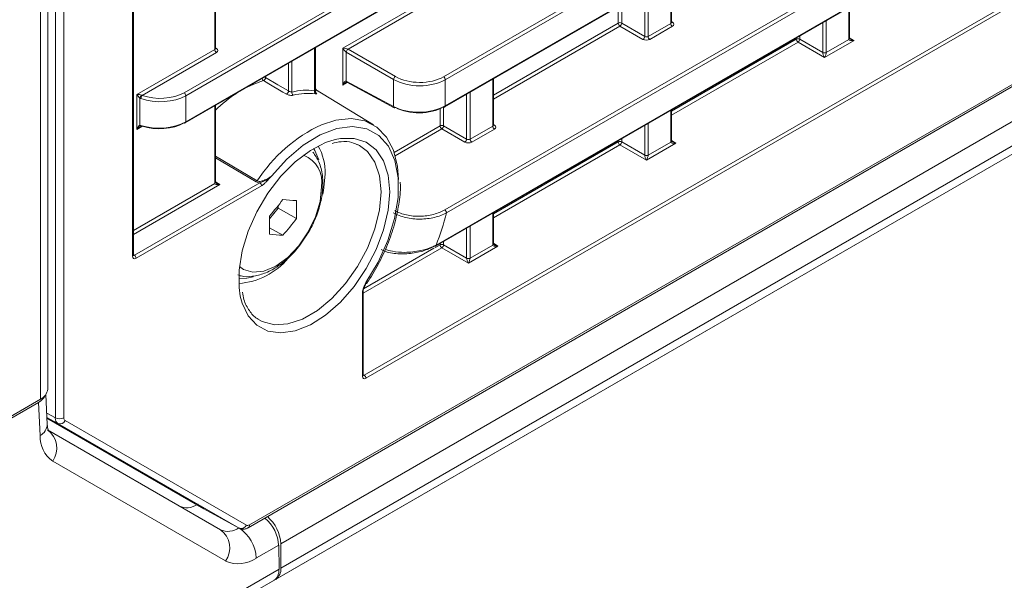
# Model space of a CAD drawing. Header units: millimetres. Extents: x 0 to 1118, y 0 to 864.
# Tile 134 of 235: x 865 to 885, y 277 to 288. Entities that reach past the tile are written whole.
import ezdxf

# ---------------------------------------------------------------- set-up
doc = ezdxf.new("R2010")
doc.units = ezdxf.units.MM

msp = doc.modelspace()

# ---------------------------------------------------------------- linework, layer by layer
at = {"color": 9, "linetype": 'Continuous', "lineweight": 0}
for p, q in [((868.097, 286.967), (1016.16, 372.442)), ((1016.195, 372.381), (868.132, 286.906)), ((868.132, 286.374), (1016.195, 371.849)), ((871.763, 281.216), (1012.494, 362.458)), ((1012.529, 362.397), (871.798, 281.155)), ((869.428, 278.172), (1014.898, 362.15)), ((870.065, 277.786), (1014.438, 361.131)), ((870.065, 277.292), (1014.438, 360.637)), ((869.961, 277.063), (1014.335, 360.408)), ((873.379, 287.292), (951.126, 332.174)), ((951.172, 332.12), (873.413, 287.231)), ((873.413, 286.699), (950.81, 331.378)), ((873.403, 284.582), (950.67, 329.187)), ((950.81, 329.186), (873.438, 284.521)), ((873.228, 283.867), (951.261, 328.915)), ((865.478, 280.351), (865.478, 328.201)), ((865.653, 328.202), (865.653, 280.352)), ((865.177, 280.731), (865.177, 327.07)), ((867.051, 283.639), (867.051, 326.53)), ((868.722, 287.846), (868.722, 289.421)), ((878.003, 288.378), (878.003, 289.331)), ((871.329, 287.873), (873.309, 289.016)), ((873.379, 288.975), (871.434, 287.853)), ((877.472, 288.113), (877.472, 289.024)), ((877.542, 289.065), (877.542, 288.112)), ((877.003, 288.754), (877.003, 288.384)), ((876.933, 288.384), (876.933, 288.713)), ((881.627, 288.053), (881.627, 288.699)), ((874.393, 286.918), (876.933, 288.384)), ((877.003, 288.384), (877.472, 288.113)), ((877.542, 288.112), (878.003, 288.378)), ((878.017, 288.413), (878.039, 288.4)), ((881.096, 287.786), (881.096, 288.392)), ((881.166, 288.433), (881.166, 287.787)), ((876.968, 288.323), (874.393, 286.837)), ((877.436, 288.052), (876.968, 288.323)), ((878.038, 288.318), (877.577, 288.051)), ((878.017, 286.591), (880.557, 288.057)), ((880.592, 287.996), (878.017, 286.51)), ((880.557, 288.057), (880.557, 288.081)), ((881.131, 287.684), (880.592, 287.996)), ((880.627, 288.122), (880.627, 288.057)), ((880.627, 288.057), (881.096, 287.786)), ((881.731, 288.031), (881.131, 287.684)), ((881.166, 287.785), (881.627, 288.051)), ((881.641, 288.086), (881.731, 288.031)), ((867.138, 286.931), (868.722, 287.846)), ((868.757, 287.785), (867.245, 286.912)), ((868.737, 287.881), (868.758, 287.867)), ((870.755, 287.008), (870.755, 287.871)), ((871.329, 287.119), (871.329, 287.873)), ((872.362, 287.235), (871.399, 287.791)), ((871.399, 287.791), (871.399, 287.201)), ((871.434, 287.853), (872.397, 287.296)), ((870.224, 287.003), (870.224, 287.564)), ((870.294, 287.605), (870.294, 286.98)), ((869.755, 287.294), (869.755, 287.277)), ((871.421, 287.172), (871.329, 287.119)), ((871.399, 287.201), (872.362, 286.683)), ((872.362, 286.683), (872.362, 287.235)), ((873.413, 287.231), (873.413, 286.699)), ((874.379, 286.286), (874.379, 287.239)), ((873.848, 286.021), (873.848, 286.932)), ((873.918, 286.973), (873.918, 286.02)), ((867.138, 286.221), (867.138, 286.931)), ((867.2, 286.856), (867.2, 286.305)), ((868.132, 286.906), (868.132, 286.374)), ((868.722, 285.123), (868.722, 286.697)), ((873.309, 286.292), (873.309, 286.642)), ((873.379, 286.678), (873.379, 286.292)), ((878.003, 285.961), (878.003, 286.607)), ((877.542, 286.341), (877.542, 285.695)), ((867.235, 286.277), (867.138, 286.221)), ((867.246, 286.283), (867.243, 286.281)), ((872.373, 285.752), (873.309, 286.292)), ((873.344, 286.231), (872.395, 285.683)), ((873.813, 285.96), (873.344, 286.231)), ((873.379, 286.292), (873.848, 286.021)), ((873.918, 286.02), (874.379, 286.286)), ((874.414, 286.225), (873.953, 285.959)), ((874.393, 286.321), (874.415, 286.308)), ((877.472, 285.694), (877.472, 286.3)), ((874.393, 284.499), (876.933, 285.965)), ((876.933, 285.965), (876.933, 285.989)), ((877.003, 286.03), (877.003, 285.965)), ((877.003, 285.965), (877.472, 285.694)), ((878.107, 285.939), (877.507, 285.592)), ((877.542, 285.693), (878.003, 285.959)), ((878.017, 285.994), (878.107, 285.939)), ((876.968, 285.904), (874.393, 284.418)), ((877.507, 285.592), (876.968, 285.904)), ((868.737, 285.675), (869.588, 285.172)), ((869.567, 285.152), (868.737, 285.642)), ((867.087, 283.659), (869.639, 285.132)), ((868.737, 285.156), (868.826, 285.101)), ((867.066, 284.165), (868.722, 285.121)), ((868.826, 285.101), (867.066, 284.084)), ((869.674, 285.071), (867.122, 283.598)), ((874.379, 283.869), (874.379, 284.515)), ((873.848, 283.602), (873.848, 284.208)), ((873.918, 284.249), (873.918, 283.603)), ((873.379, 283.938), (873.379, 283.873)), ((873.344, 283.812), (871.742, 282.887)), ((871.752, 282.974), (873.183, 283.8)), ((873.201, 283.81), (873.309, 283.873)), ((873.309, 283.873), (873.309, 283.897)), ((873.883, 283.5), (873.344, 283.812)), ((873.379, 283.873), (873.848, 283.602)), ((874.483, 283.847), (873.883, 283.5)), ((873.918, 283.601), (874.379, 283.867)), ((874.393, 283.902), (874.483, 283.847)), ((867.066, 283.672), (867.087, 283.659)), ((871.727, 281.196), (871.727, 282.904)), ((871.742, 281.229), (871.763, 281.216)), ((865.167, 279.989), (865.135, 280.666)), ((865.302, 280.448), (865.478, 280.351)), ((865.529, 280.237), (865.306, 280.359)), ((869.216, 278.108), (865.529, 280.237)), ((865.679, 280.295), (869.366, 278.166)), ((868.944, 277.438), (865.425, 279.47)), ((870.023, 277.761), (869.569, 277.499)), ((865.531, 274.674), (870.03, 277.271))]:
    msp.add_line(p, q, dxfattribs=at)
at = {"color": 7, "linetype": 'Continuous', "lineweight": 15}
for p, q in [((868.121, 286.351), (1016.184, 371.826)), ((869.402, 278.115), (1014.872, 362.093)), ((869.638, 276.876), (1014.012, 360.221)), ((873.403, 286.676), (950.734, 331.318)), ((873.217, 283.844), (951.214, 328.871)), ((865.323, 280.935), (865.323, 327.274)), ((867.066, 283.66), (867.066, 326.55)), ((868.737, 287.867), (868.737, 289.43)), ((878.017, 288.399), (878.017, 289.339)), ((881.641, 288.073), (881.641, 288.707)), ((870.77, 286.992), (870.77, 287.879)), ((871.41, 287.178), (872.373, 286.66)), ((874.393, 286.307), (874.393, 287.247)), ((871.95, 286.314), (870.77, 287.029)), ((868.737, 285.143), (868.737, 286.706)), ((878.017, 285.981), (878.017, 286.615)), ((871.67, 285.893), (871.63, 285.913)), ((869.837, 284.402), (870.012, 284.62)), ((870.012, 284.62), (870.012, 284.667)), ((870.383, 284.406), (870.012, 284.62)), ((874.393, 283.889), (874.393, 284.523)), ((870.109, 284.065), (869.839, 284.22)), ((871.742, 281.216), (871.742, 282.924)), ((862.141, 278.979), (865.177, 280.731)), ((865.313, 280.217), (865.284, 280.823)), ((862.141, 278.938), (865.135, 280.666)), ((868.503, 278.499), (865.307, 280.345)), ((865.321, 280.107), (868.84, 278.075)), ((868.503, 278.499), (869.216, 278.108)), ((870.023, 277.761), (870.03, 277.271)), ((870.065, 277.786), (870.065, 277.292)), ((869.961, 277.063), (869.638, 276.876))]:
    msp.add_line(p, q, dxfattribs=at)
at = {"color": 7, "linetype": 'Continuous', "lineweight": 15, "flags": 128}
for points in [[(869.711, 287.212), (869.516, 287.141), (869.381, 287.078)], [(871.41, 287.178), (871.409, 287.178), (871.409, 287.179)], [(870.77, 287.046), (870.8, 287.012), (870.809, 287.001)], [(870.895, 286.315), (871.186, 286.41), (871.496, 286.442), (871.778, 286.393), (872.021, 286.266), (872.216, 286.064), (872.358, 285.794), (872.441, 285.467), (872.463, 285.202)], [(869.242, 282.828), (869.217, 283), (869.217, 283.359), (869.28, 283.747), (869.402, 284.148), (869.58, 284.545), (869.805, 284.922), (870.069, 285.265), (870.36, 285.558), (870.668, 285.789), (870.978, 285.95), (871.171, 286.013)], [(870.843, 285.6), (870.759, 285.791), (870.733, 285.83)], [(870.966, 285.312), (870.934, 284.976), (870.92, 284.903)], [(869.209, 283.189), (869.378, 283.193), (869.507, 283.221)]]:
    msp.add_lwpolyline(points, dxfattribs=at)
at = {"color": 9, "linetype": 'Continuous', "lineweight": 0, "flags": 128}
for points in [[(870.18, 286.938), (870.108, 286.98), (869.821, 287.148), (869.711, 287.212)], [(869.755, 287.277), (870.008, 287.129), (870.224, 287.003)], [(871.797, 283.103), (872.046, 283.521), (872.244, 283.96), (872.381, 284.404), (872.452, 284.834), (872.454, 285.233), (872.388, 285.585), (872.256, 285.876), (872.062, 286.093), (871.816, 286.229), (871.527, 286.278), (871.206, 286.237), (870.867, 286.109), (870.523, 285.899), (870.188, 285.615), (869.875, 285.268)], [(871.171, 286.013), (871.279, 286.034), (871.558, 286.037), (871.804, 285.959), (872.007, 285.804), (872.157, 285.577), (872.25, 285.288), (872.282, 284.949)], [(869.631, 282.341), (869.69, 282.31), (869.935, 282.246), (870.211, 282.264), (870.507, 282.362), (870.81, 282.537), (871.106, 282.781), (871.383, 283.082), (871.628, 283.429), (871.83, 283.806), (871.981, 284.196), (872.075, 284.583), (872.107, 284.948), (872.075, 285.278), (871.981, 285.556), (871.83, 285.772), (871.67, 285.893)], [(869.224, 283.432), (869.306, 283.372), (869.499, 283.312), (869.723, 283.334), (869.965, 283.437), (870.206, 283.613), (870.43, 283.85), (870.623, 284.133), (870.772, 284.441), (870.865, 284.754), (870.896, 285.051)], [(872.282, 284.949), (872.25, 284.574), (872.157, 284.178), (872.007, 283.777), (871.804, 283.388), (871.558, 283.026), (871.279, 282.707), (870.978, 282.443), (870.668, 282.246), (870.36, 282.122), (870.069, 282.079), (869.805, 282.116), (869.58, 282.234), (869.402, 282.426), (869.28, 282.685), (869.242, 282.828)]]:
    msp.add_lwpolyline(points, dxfattribs=at)
at = {"color": 9, "linetype": 'Continuous', "lineweight": 0}
for centre, radius, start, end in [((876.968, 288.315), 0.077, 63.2338, 117.3435), ((877.01, 288.387), 0.077, 182.6523, 236.7703), ((876.924, 288.389), 0.0793, 303.5222, 356.4778), ((878.08, 288.382), 0.077, 182.6523, 236.7703), ((878.023, 288.423), 0.0278, 257.7331, 303.5435), ((877.393, 288.118), 0.0793, 303.5222, 356.4778), ((877.619, 288.116), 0.077, 182.6523, 236.7703), ((880.592, 287.988), 0.077, 63.2338, 117.3435), ((880.634, 288.06), 0.077, 182.6523, 236.7703), ((880.548, 288.062), 0.0793, 303.5222, 356.4778), ((881.617, 288.075), 0.024, 292.8092, 355.8707), ((868.799, 287.849), 0.077, 182.6523, 236.7703), ((868.743, 287.89), 0.0278, 257.7331, 303.5435), ((871.478, 287.786), 0.0793, 123.5222, 176.4778), ((881.13, 287.855), 0.077, 243.2338, 297.3435), ((881.131, 287.856), 0.0782, 243.1075, 296.3301), ((869.746, 287.263), 0.0619, 188.6715, 235.6354), ((869.68, 287.28), 0.0754, 294.768, 357.2847), ((869.724, 287.219), 0.0652, 61.8843, 79.2109), ((871.425, 287.199), 0.026, 175.4296, 232.8507), ((872.441, 287.23), 0.0793, 123.5222, 176.4778), ((873.337, 287.227), 0.077, 2.6523, 56.7703), ((868.055, 286.902), 0.077, 2.6523, 56.7703), ((870.149, 287.007), 0.0753, 294.5547, 357.3134), ((870.355, 286.966), 0.0629, 167.3198, 234.4868), ((870.803, 286.985), 0.0534, 154.6436, 232.8617), ((867.335, 286.817), 0.141, 135.7929, 164.2071), ((867.323, 286.843), 0.104, 138.527, 177.8625), ((872.387, 286.681), 0.0251, 174.4698, 236.3434), ((873.389, 286.696), 0.0247, 305.0752, 6.237), ((868.107, 286.371), 0.0247, 305.0752, 6.237), ((867.227, 286.306), 0.0273, 182.264, 252.9442), ((867.241, 286.296), 0.0225, 170.3827, 237.7157), ((872.204, 283.499), 3.105, 114.9286, 147.4063), ((873.344, 286.223), 0.077, 63.2338, 117.3435), ((873.386, 286.295), 0.077, 182.6523, 236.7703), ((873.3, 286.297), 0.0793, 303.5222, 356.4778), ((874.456, 286.29), 0.077, 182.6523, 236.7703), ((874.399, 286.331), 0.0278, 257.7331, 303.5435), ((873.769, 286.026), 0.0793, 303.5222, 356.4778), ((873.995, 286.024), 0.077, 182.6523, 236.7703), ((876.968, 285.896), 0.077, 63.2338, 117.3435), ((877.01, 285.968), 0.077, 182.6523, 236.7703), ((876.924, 285.97), 0.0793, 303.5222, 356.4778), ((877.993, 285.983), 0.024, 292.8092, 355.8707), ((870.303, 285.139), 0.6, 351.5513, 67.7004), ((877.507, 285.763), 0.077, 243.2338, 297.3435), ((877.507, 285.763), 0.0782, 243.1075, 296.3301), ((868.713, 285.145), 0.024, 292.8092, 355.8707), ((869.53, 285.211), 0.0699, 301.7574, 325.7176), ((869.597, 285.068), 0.077, 2.6523, 56.7703), ((873.361, 284.517), 0.077, 2.6523, 56.7703), ((867.493, 286.072), 6.144, 338.9747, 345.3789), ((873.203, 283.865), 0.0247, 305.0752, 6.237), ((873.344, 283.804), 0.077, 63.2338, 117.3435), ((873.386, 283.876), 0.077, 182.6523, 236.7703), ((873.3, 283.878), 0.0793, 303.5222, 356.4778), ((874.37, 283.891), 0.024, 292.8092, 355.8707), ((867.042, 283.661), 0.024, 292.8092, 355.8707), ((867.045, 283.595), 0.077, 2.6523, 56.7703), ((873.883, 283.671), 0.077, 243.2338, 297.3435), ((873.883, 283.671), 0.0782, 243.1075, 296.3301), ((871.718, 282.926), 0.0238, 292.6553, 357.431), ((871.718, 281.218), 0.024, 292.8092, 355.8707), ((871.721, 281.151), 0.077, 2.6523, 56.7703), ((865.564, 280.523), 0.193, 243.2338, 297.3435), ((865.047, 280.227), 0.266, 296.7724, 357.8527), ((865.574, 280.344), 0.116, 247.4786, 335.0401), ((865.77, 279.965), 0.603, 177.6511, 235.1067), ((865.048, 279.735), 0.461, 324.8149, 53.6488), ((869.261, 278.215), 0.116, 247.4786, 335.0401), ((869.367, 278.165), 0.0618, 305.2262, 6.2232), ((868.995, 278.418), 0.377, 245.686, 305.6182), ((868.567, 277.703), 0.461, 324.8149, 53.6488), ((868.801, 277.464), 0.768, 2.6055, 57.3945), ((869.202, 278.01), 0.629, 245.686, 305.6182)]:
    msp.add_arc(centre, radius, start, end, dxfattribs=at)
at = {"color": 7, "linetype": 'Continuous', "lineweight": 15}
for centre, radius, start, end in [((881.617, 288.074), 0.0246, 293.8659, 356.8255), ((870.832, 284.398), 3.05, 122.9148, 133.3854), ((870.597, 285.786), 1.232, 82.6323, 104.2281), ((870.616, 285.744), 1.209, 82.6323, 104.2281), ((872.383, 286.683), 0.0247, 247.0348, 306.3981), ((873.393, 286.698), 0.0248, 235.3959, 294.6398), ((868.111, 286.373), 0.0248, 235.3959, 294.6398), ((867.232, 286.293), 0.0166, 260.6729, 323.0607), ((877.993, 285.982), 0.0246, 293.8659, 356.8255), ((869.962, 285.365), 1.006, 357.0134, 30.823), ((868.712, 285.144), 0.0246, 293.8659, 356.8255), ((866.396, 287.5), 4.593, 318.4767, 323.9341), ((870.625, 289.026), 4.262, 263.041, 266.7399), ((866.729, 284.588), 3.658, 357.1372, 2.8628), ((866.181, 284.272), 3.658, 357.1372, 2.8628), ((866.67, 287.11), 4.593, 318.4767, 323.9341), ((870.351, 288.32), 4.262, 263.041, 266.7399), ((873.207, 283.867), 0.0248, 235.3959, 294.6398), ((874.369, 283.89), 0.0246, 293.8659, 356.8255), ((869.112, 284.514), 1.433, 273.9669, 320.4794), ((865.073, 280.96), 0.251, 294.3747, 354.3052), ((869.291, 277.75), 0.775, 2.6502, 49.6217), ((869.815, 277.267), 0.252, 305.698, 5.6204)]:
    msp.add_arc(centre, radius, start, end, dxfattribs=at)
at = {"color": 9, "linetype": 'Continuous', "lineweight": 0}
for centre, major_axis, ratio, start_param, end_param in [((877.967, 288.4), (0.05, -0.0016), 0.597067, 5.516493, 6.301891), ((877.967, 288.36), (0.1, -0.0015), 0.587275, 5.506822, 7.060165), ((877.506, 288.094), (0.1, -0.0015), 0.587275, 3.953479, 5.506822), ((877.507, 288.134), (0.05, -0.0016), 0.597067, 3.96315, 5.516493), ((881.697, 288.094), (0.05, 0.0866), 0.577206, 2.356266, 2.373414), ((881.732, 288.071), (0.105, 0.022), 0.37036, 3.074089, 4.627432), ((881.732, 288.071), (0.104, -0.026), 0.370355, 3.98268, 4.797257), ((868.687, 287.868), (0.05, -0.0016), 0.597067, 5.516493, 6.301891), ((868.686, 287.827), (0.1, -0.0015), 0.587275, 5.506822, 7.060165), ((871.364, 287.852), (-0.0479, 0.0636), 0.227762, 1.079462, 2.632805), ((871.364, 287.852), (0.079, -0.0096), 0.22767, 0.508856, 2.062199), ((881.06, 287.766), (0.025, 0.0433), 0.598058, 5.480403, 5.497552), ((881.132, 287.725), (-0.0316, 0.0733), 0.234228, 0.498251, 2.051594), ((881.132, 287.725), (0.0303, 0.0731), 0.214473, 4.217188, 5.770531), ((881.095, 287.746), (0.05, 0.0866), 0.577557, 5.480405, 5.497554), ((871.364, 287.099), (0.032, 0.103), 0.368959, 6.218086, 7.771429), ((871.364, 287.099), (0.0734, 0.0797), 0.368963, 0.846186, 1.653395), ((872.883, 287.547), (0.75, -0.011), 0.586615, 3.952857, 5.5062), ((872.884, 287.587), (0.7, -0.011), 0.587275, 3.953479, 5.506822), ((867.602, 287.262), (0.7, -0.011), 0.587275, 4.186132, 5.506822), ((867.173, 286.911), (0.079, -0.0096), 0.22767, 0.711936, 2.062199), ((867.173, 286.911), (-0.0479, 0.0636), 0.227762, 1.079462, 2.429725), ((867.601, 287.222), (0.75, -0.011), 0.586615, 4.18551, 5.5062), ((867.173, 286.2), (0.032, 0.103), 0.368959, 0.137981, 1.488244), ((874.343, 286.308), (0.05, -0.0016), 0.597067, 5.516493, 6.301891), ((874.343, 286.268), (0.1, -0.0015), 0.587275, 5.506822, 7.060165), ((873.882, 286.002), (0.1, -0.0015), 0.587275, 3.953479, 5.506822), ((873.883, 286.042), (0.05, -0.0016), 0.597067, 3.96315, 5.516493), ((878.073, 286.002), (0.05, 0.0866), 0.577206, 2.356266, 2.373414), ((878.108, 285.979), (0.105, 0.022), 0.37036, 3.074089, 4.627432), ((878.108, 285.979), (0.104, -0.026), 0.370355, 3.98268, 4.797257), ((877.436, 285.674), (0.025, 0.0433), 0.598058, 5.480403, 5.497552), ((877.508, 285.633), (-0.0316, 0.0733), 0.234228, 0.498251, 2.051594), ((877.508, 285.633), (0.0303, 0.0731), 0.214473, 4.217188, 5.770531), ((877.471, 285.654), (0.05, 0.0866), 0.577557, 5.480405, 5.497554), ((868.827, 285.141), (0.104, -0.026), 0.370355, 3.98268, 4.797257), ((868.793, 285.164), (0.05, 0.0866), 0.577206, 2.356266, 2.373414), ((868.827, 285.141), (0.105, 0.022), 0.37036, 3.074089, 4.627432), ((874.45, 283.91), (0.05, 0.0866), 0.577206, 2.356266, 2.373414), ((874.484, 283.887), (0.105, 0.022), 0.37036, 3.074089, 4.627432), ((874.484, 283.887), (0.104, -0.026), 0.370355, 3.98268, 4.797257), ((867.122, 283.68), (0.05, 0.0866), 0.577206, 2.356266, 3.926757), ((867.087, 283.7), (0.0237, 0.0441), 0.576503, 3.094798, 3.909372), ((873.812, 283.582), (0.025, 0.0433), 0.598058, 5.480403, 5.497552), ((873.884, 283.541), (-0.0316, 0.0733), 0.234228, 0.498251, 2.051594), ((873.884, 283.541), (0.0303, 0.0731), 0.214473, 4.217188, 5.770531), ((873.847, 283.562), (0.05, 0.0866), 0.577557, 5.480405, 5.497554), ((871.798, 281.237), (0.05, 0.0866), 0.577206, 2.356266, 3.926757), ((871.763, 281.257), (0.0237, 0.0441), 0.576503, 3.094752, 3.909372), ((865.653, 280.454), (0.123, 0.218), 0.574386, 2.350069, 3.135341), ((865.741, 280.403), (0.063, 0.108), 0.577309, 2.356302, 3.141574), ((869.428, 278.274), (0.062, 0.108), 0.577309, 3.141448, 3.92672)]:
    msp.add_ellipse(centre, major_axis=major_axis, ratio=ratio, start_param=start_param, end_param=end_param, dxfattribs=at)
at = {"color": 7, "linetype": 'Continuous', "lineweight": 15}
for centre, major_axis, ratio, start_param, end_param in [((872.883, 286.995), (0.75, 0.01), 0.567807, 3.936562, 5.489905), ((872.884, 286.954), (0.7, 0.01), 0.567125, 3.936018, 5.489361), ((867.601, 286.67), (0.75, 0.01), 0.567807, 4.169214, 5.489905), ((867.602, 286.629), (0.7, 0.01), 0.567125, 4.168671, 5.489361), ((867.173, 286.2), (0.0734, 0.0797), 0.368963, 0.867915, 1.653395), ((864.782, 280.87), (0.5, 0.001), 0.577287, 5.496416, 6.047706), ((868.375, 279.209), (0.365, 0.655), 0.587367, 3.132473, 3.917871), ((869.669, 277.966), (-0.256, 0.429), 0.56722, 3.918643, 5.256533), ((869.676, 277.476), (-0.256, 0.429), 0.56722, 3.133245, 3.918643)]:
    msp.add_ellipse(centre, major_axis=major_axis, ratio=ratio, start_param=start_param, end_param=end_param, dxfattribs=at)
for points, knots in [([(878.018, 288.394), (878.019, 288.394), (878.019, 288.393), (878.017, 288.398), (878.017, 288.399), (878.017, 288.399)], [0, 0, 0, 0, 0.251158, 0.971068, 1, 1, 1, 1]), ([(881.656, 288.059), (881.653, 288.061), (881.647, 288.065), (881.643, 288.07), (881.641, 288.073), (881.641, 288.073), (881.641, 288.073)], [0, 0, 0, 0, 0.292767, 0.604407, 0.899175, 1, 1, 1, 1]), ([(868.738, 287.861), (868.738, 287.861), (868.738, 287.86), (868.736, 287.865), (868.737, 287.867), (868.737, 287.867)], [0, 0, 0, 0, 0.251158, 0.971068, 1, 1, 1, 1]), ([(871.39, 287.171), (871.393, 287.173), (871.399, 287.177), (871.407, 287.178), (871.41, 287.178), (871.41, 287.178), (871.41, 287.178)], [0, 0, 0, 0, 0.30951, 0.609554, 0.891595, 1, 1, 1, 1]), ([(870.779, 286.964), (870.779, 286.964), (870.779, 286.964), (870.776, 286.968), (870.771, 286.977), (870.77, 286.986), (870.77, 286.992)], [0, 0, 0, 0, 0.13035, 0.337631, 0.615979, 1, 1, 1, 1]), ([(867.219, 286.279), (867.22, 286.279), (867.222, 286.279), (867.226, 286.278), (867.229, 286.277)], [0, 0, 0, 0, 0.1346132, 1, 1, 1, 1]), ([(874.394, 286.302), (874.395, 286.302), (874.395, 286.301), (874.393, 286.305), (874.394, 286.307), (874.394, 286.307)], [0, 0, 0, 0, 0.251158, 0.971068, 1, 1, 1, 1]), ([(871.109, 285.936), (871.171, 285.95), (871.319, 285.983), (871.495, 285.97), (871.593, 285.922), (871.63, 285.904)], [0, 0, 0, 0, 0.3094715, 0.7361491, 1, 1, 1, 1]), ([(878.032, 285.967), (878.029, 285.969), (878.024, 285.973), (878.019, 285.978), (878.017, 285.981), (878.017, 285.981), (878.017, 285.981)], [0, 0, 0, 0, 0.292767, 0.604407, 0.899175, 1, 1, 1, 1]), ([(870.923, 285.119), (870.921, 285.173), (870.915, 285.329), (870.859, 285.555), (870.763, 285.695), (870.719, 285.759)], [0, 0, 0, 0, 0.224172, 0.645178, 1, 1, 1, 1]), ([(868.751, 285.129), (868.749, 285.131), (868.743, 285.135), (868.738, 285.14), (868.737, 285.143), (868.737, 285.143), (868.737, 285.143)], [0, 0, 0, 0, 0.292767, 0.604407, 0.899175, 1, 1, 1, 1]), ([(871.807, 283.08), (871.821, 283.099), (871.92, 283.239), (872.08, 283.522), (872.266, 283.927), (872.402, 284.342), (872.479, 284.745), (872.509, 285.018), (872.497, 285.142), (872.497, 285.147)], [0, 0, 0, 0, 0.029972, 0.22163, 0.413517, 0.605584, 0.798014, 0.990976, 1, 1, 1, 1]), ([(870.564, 284.027), (870.591, 284.067), (870.683, 284.2), (870.797, 284.457), (870.894, 284.772), (870.921, 284.993), (870.923, 285.104), (870.923, 285.119)], [0, 0, 0, 0, 0.1189375, 0.4015219, 0.6857688, 0.9575435, 1, 1, 1, 1]), ([(869.195, 283.26), (869.216, 283.252), (869.307, 283.216), (869.494, 283.224), (869.738, 283.282), (869.989, 283.412), (870.233, 283.607), (870.431, 283.817), (870.528, 283.971), (870.564, 284.027)], [0, 0, 0, 0, 0.045567, 0.202165, 0.364392, 0.536724, 0.715904, 0.896053, 1, 1, 1, 1]), ([(873.193, 283.846), (873.122, 283.805), (873.042, 283.772), (872.909, 283.732), (872.862, 283.721), (872.767, 283.703), (872.719, 283.696), (872.621, 283.687), (872.57, 283.685), (872.47, 283.686), (872.421, 283.689), (872.324, 283.703), (872.277, 283.712), (872.189, 283.738), (872.147, 283.754), (872.11, 283.773)], [0, 0, 0, 0, 0.25, 0.25, 0.375, 0.375, 0.5, 0.5, 0.625, 0.625, 0.75, 0.75, 0.875, 0.875, 1, 1, 1, 1]), ([(872.19, 283.781), (872.239, 283.765), (872.361, 283.726), (872.619, 283.71), (872.896, 283.742), (873.105, 283.806), (873.197, 283.852), (873.228, 283.867)], [0, 0, 0, 0, 0.1457576, 0.3701895, 0.6664697, 0.8904051, 1, 1, 1, 1]), ([(874.408, 283.875), (874.405, 283.877), (874.4, 283.881), (874.395, 283.886), (874.393, 283.889), (874.393, 283.889), (874.393, 283.889)], [0, 0, 0, 0, 0.292767, 0.604407, 0.899175, 1, 1, 1, 1]), ([(867.067, 283.652), (867.067, 283.653), (867.066, 283.653), (867.066, 283.658), (867.066, 283.66)], [0, 0, 0, 0, 0.596821, 1, 1, 1, 1]), ([(871.742, 282.925), (871.742, 282.926), (871.742, 282.933), (871.745, 282.953), (871.755, 282.988), (871.767, 283.016), (871.775, 283.032)], [0, 0, 0, 0, 0.063256, 0.26498, 0.554005, 1, 1, 1, 1]), ([(871.797, 283.103), (871.796, 283.1), (871.793, 283.079), (871.786, 283.05), (871.773, 283.031), (871.769, 283.024)], [0, 0, 0, 0, 0.089013, 0.674602, 1, 1, 1, 1]), ([(869.634, 282.348), (869.617, 282.355), (869.533, 282.392), (869.424, 282.526), (869.32, 282.707), (869.293, 282.855), (869.284, 282.905)], [0, 0, 0, 0, 0.093556, 0.458116, 0.816254, 1, 1, 1, 1]), ([(871.743, 281.209), (871.743, 281.209), (871.742, 281.21), (871.742, 281.214), (871.742, 281.216)], [0, 0, 0, 0, 0.596821, 1, 1, 1, 1]), ([(865.335, 280.097), (865.336, 280.096), (865.339, 280.093), (865.319, 280.136), (865.314, 280.196), (865.313, 280.217)], [0, 0, 0, 0, 0.255433, 0.738459, 1, 1, 1, 1]), ([(869.215, 278.108), (869.232, 278.101), (869.268, 278.084), (869.329, 278.085), (869.374, 278.099), (869.398, 278.112), (869.402, 278.115)], [0, 0, 0, 0, 0.282755, 0.595903, 0.917687, 1, 1, 1, 1])]:
    msp.add_open_spline(points, degree=3, knots=knots, dxfattribs=at)
at = {"color": 9, "linetype": 'Continuous', "lineweight": 0}
for points, knots in [([(870.18, 286.938), (870.199, 286.927), (870.225, 286.919), (870.276, 286.911), (870.301, 286.911), (870.319, 286.915)], [0, 0, 0, 0, 0.5, 0.5, 1, 1, 1, 1]), ([(870.294, 286.98), (870.285, 286.981), (870.274, 286.983), (870.248, 286.991), (870.234, 286.997), (870.224, 287.003)], [0, 0, 0, 0, 0.5, 0.5, 1, 1, 1, 1]), ([(870.769, 286.992), (870.769, 286.992), (870.77, 286.993), (870.766, 286.998), (870.759, 287.004), (870.755, 287.008)], [0, 0, 0, 0, 0.103162, 0.502278, 1, 1, 1, 1]), ([(870.771, 286.942), (870.788, 286.94), (870.798, 286.941), (870.8, 286.95), (870.791, 286.96), (870.771, 286.971)], [0, 0, 0, 0, 0.5, 0.5, 1, 1, 1, 1]), ([(869.588, 285.172), (869.598, 285.166), (869.612, 285.163), (869.639, 285.162), (869.653, 285.163), (869.694, 285.171), (869.72, 285.18), (869.769, 285.201), (869.791, 285.214), (869.835, 285.24), (869.855, 285.253), (869.875, 285.268)], [0, 0, 0, 0, 0.125, 0.125, 0.25, 0.25, 0.5, 0.5, 0.75, 0.75, 1, 1, 1, 1]), ([(869.639, 285.132), (869.661, 285.138), (869.683, 285.147), (869.726, 285.167), (869.746, 285.178), (869.804, 285.214), (869.841, 285.24), (869.875, 285.268)], [0, 0, 0, 0, 0.25, 0.25, 0.5, 0.5, 1, 1, 1, 1]), ([(869.674, 285.071), (869.692, 285.082), (869.709, 285.096), (869.743, 285.128), (869.76, 285.145), (869.809, 285.197), (869.842, 285.233), (869.875, 285.268)], [0, 0, 0, 0, 0.25, 0.25, 0.5, 0.5, 1, 1, 1, 1]), ([(872.389, 284.567), (872.422, 284.547), (872.46, 284.53), (872.54, 284.5), (872.582, 284.488), (872.67, 284.469), (872.716, 284.462), (872.809, 284.453), (872.855, 284.452), (872.949, 284.454), (872.996, 284.458), (873.086, 284.47), (873.13, 284.479), (873.216, 284.501), (873.257, 284.515), (873.334, 284.545), (873.37, 284.562), (873.403, 284.582)], [0, 0, 0, 0, 0.125, 0.125, 0.25, 0.25, 0.375, 0.375, 0.5, 0.5, 0.625, 0.625, 0.75, 0.75, 0.875, 0.875, 1, 1, 1, 1]), ([(873.438, 284.521), (873.402, 284.501), (873.364, 284.483), (873.282, 284.453), (873.238, 284.44), (873.147, 284.418), (873.1, 284.41), (873.003, 284.399), (872.953, 284.395), (872.853, 284.395), (872.804, 284.397), (872.705, 284.408), (872.656, 284.416), (872.562, 284.438), (872.517, 284.452), (872.432, 284.484), (872.392, 284.503), (872.356, 284.524)], [0, 0, 0, 0, 0.125, 0.125, 0.25, 0.25, 0.375, 0.375, 0.5, 0.5, 0.625, 0.625, 0.75, 0.75, 0.875, 0.875, 1, 1, 1, 1]), ([(871.727, 282.904), (871.727, 282.934), (871.738, 282.969), (871.765, 283.036), (871.781, 283.069), (871.797, 283.103)], [0, 0, 0, 0, 0.5, 0.5, 1, 1, 1, 1]), ([(871.773, 283.033), (871.776, 283.037), (871.784, 283.053), (871.79, 283.076), (871.795, 283.095), (871.796, 283.101), (871.797, 283.102), (871.797, 283.103)], [0, 0, 0, 0, 0.20202, 0.772823, 0.941775, 0.981587, 1, 1, 1, 1])]:
    msp.add_open_spline(points, degree=3, knots=knots, dxfattribs=at)
for points in [[(867.219, 286.847), (867.212, 286.849), (867.206, 286.852), (867.2, 286.856)], [(867.234, 286.915), (867.238, 286.914), (867.241, 286.913), (867.245, 286.912)], [(867.2, 286.305), (867.206, 286.303), (867.212, 286.302), (867.219, 286.3)], [(869.639, 285.132), (869.612, 285.134), (869.586, 285.14), (869.567, 285.152)]]:
    msp.add_open_spline(points, degree=3, dxfattribs=at)

doc.saveas('drawing.dxf')
